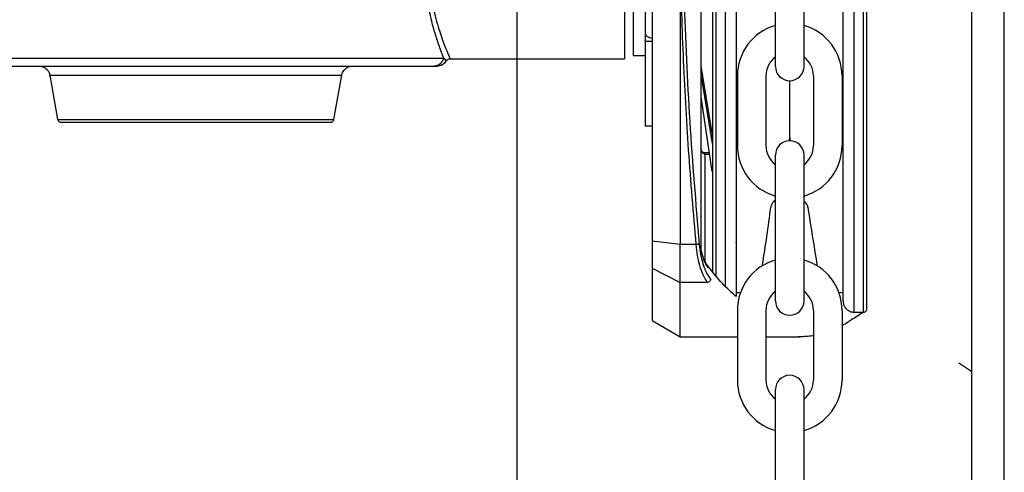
# Model space of a CAD drawing. Header units: inches. Extents: x 170 to 312, y 215 to 248.
# Tile 131 of 256: x 226.828 to 227.086, y 223.937 to 224.056. Entities that reach past the tile are written whole.
import ezdxf
from ezdxf import colors
from ezdxf.entities.mleader import LeaderData, LeaderLine
from ezdxf.math import Vec2, Vec3

# ---------------------------------------------------------------- set-up
doc = ezdxf.new("R2010")
doc.units = ezdxf.units.IN
doc.header["$LTSCALE"] = 0.25
doc.header["$MEASUREMENT"] = 0
doc.layers.add('ANNOTATIONS', color=1, linetype='Continuous')
doc.layers.add('MOTOR LH', color=7, linetype='Continuous')
doc.styles.add('ARIAL', font='arial.ttf', dxfattribs={"height": 0.09375})

msp = doc.modelspace()

# ---------------------------------------------------------------- linework, layer by layer
at = {"layer": 'MOTOR LH'}
for p, q in [((226.9584737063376, 220.4169811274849), (226.9584737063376, 224.6116862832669)), ((227.077835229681, 220.6835661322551), (227.077835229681, 224.6108812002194)), ((227.0863610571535, 220.6942234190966), (227.0863610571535, 224.6108812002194)), ((227.0067279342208, 223.9957645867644), (227.0067249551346, 224.1936342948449)), ((227.0068012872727, 223.9957645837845), (227.006798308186, 224.1936342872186)), ((226.9938800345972, 224.1914093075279), (226.9938829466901, 223.9979892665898)), ((227.0106199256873, 224.0946987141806), (227.0106215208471, 223.9887494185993)), ((227.0130190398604, 224.0946987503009), (227.0130206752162, 223.9860797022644)), ((227.0469774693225, 223.9793589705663), (227.0469757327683, 224.094699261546)), ((227.0493765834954, 223.9793590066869), (227.0493748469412, 224.0946992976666)), ((227.0262548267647, 224.0438439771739), (227.0262548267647, 224.0821211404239)), ((227.0337637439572, 224.0438439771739), (227.0337637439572, 224.0821211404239)), ((227.0012637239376, 224.0718821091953), (227.0012648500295, 223.9970876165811)), ((226.9920333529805, 224.0526915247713), (226.9921736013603, 224.0521767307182)), ((226.9920366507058, 224.0526912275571), (226.9921769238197, 224.0521761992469)), ((226.9920333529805, 224.0504083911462), (226.9920333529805, 224.0505777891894)), ((226.9924281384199, 224.0504083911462), (226.9920333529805, 224.0505777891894)), ((226.9938788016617, 224.0504083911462), (226.9920333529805, 224.0504083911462)), ((226.9920366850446, 224.0504079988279), (226.992036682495, 224.050577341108)), ((226.9924315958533, 224.0504080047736), (226.992036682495, 224.050577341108)), ((226.9938821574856, 224.0504080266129), (226.9920366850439, 224.0504079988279)), ((226.9920366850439, 224.0504079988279), (226.9920370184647, 224.028262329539)), ((226.9391849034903, 224.0459904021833), (226.9397887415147, 224.0452340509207)), ((226.9408544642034, 224.0457954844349), (226.9866260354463, 224.04579504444)), ((226.9888959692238, 224.0467177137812), (226.9920333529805, 224.0467177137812)), ((226.9364105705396, 224.0439501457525), (226.9372830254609, 224.0439501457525)), ((226.9368357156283, 224.0439827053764), (226.9373400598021, 224.0439497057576)), ((226.9372822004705, 224.0439765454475), (226.9378182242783, 224.0439981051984)), ((226.937352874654, 224.0439501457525), (226.9372894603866, 224.0439501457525)), ((227.0096443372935, 224.0264292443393), (227.0068005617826, 224.0439513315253)), ((226.8357275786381, 224.0415103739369), (226.8377660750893, 224.029949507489)), ((226.9103382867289, 224.0299490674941), (226.9123768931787, 224.041509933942)), ((227.0068006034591, 224.0411831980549), (227.0096443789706, 224.023661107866)), ((227.0162734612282, 224.04137152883), (227.0162734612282, 224.0230570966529)), ((227.0237823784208, 224.04137152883), (227.0237823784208, 224.0230570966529)), ((227.0300092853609, 224.0251562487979), (227.0300092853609, 224.0400895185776)), ((227.0362361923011, 224.04137152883), (227.0362361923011, 224.0230570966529)), ((227.0437451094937, 224.04137152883), (227.0437451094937, 224.0230570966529)), ((227.009644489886, 224.0162945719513), (227.0068006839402, 224.0358376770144)), ((226.9920369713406, 224.0313930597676), (226.992037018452, 224.0282639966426)), ((226.9920370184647, 224.028262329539), (226.993882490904, 224.0282623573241)), ((227.0096443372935, 224.0264292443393), (227.0096443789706, 224.023661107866)), ((227.0089321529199, 224.0211898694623), (227.0077236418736, 224.0211898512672)), ((227.0077236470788, 224.020844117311), (227.0077236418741, 224.021189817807)), ((227.0077236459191, 224.0208441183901), (227.0089824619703, 224.0208441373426)), ((227.0077236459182, 224.020844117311), (227.0077240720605, 223.9925396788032)), ((227.0262548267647, 223.982307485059), (227.0262548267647, 224.020584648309)), ((227.0337637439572, 223.982307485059), (227.0337637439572, 224.020584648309)), ((227.0262548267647, 224.0087578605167), (227.0257857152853, 224.0083402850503)), ((227.034011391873, 224.0083128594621), (227.0337579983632, 224.0085384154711)), ((227.0250467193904, 224.0069884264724), (227.0250207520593, 224.0068244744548)), ((227.034776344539, 224.0067970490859), (227.0347503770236, 224.0069610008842)), ((227.0012648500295, 223.9970876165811), (226.9938829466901, 223.9979892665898)), ((226.9938829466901, 223.9979892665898), (226.9938830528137, 223.9909406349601)), ((227.0054501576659, 223.9970877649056), (227.0012648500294, 223.9970876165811)), ((227.0012649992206, 223.9871784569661), (227.0012648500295, 223.9970876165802)), ((227.0068012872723, 223.9957645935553), (227.0067279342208, 223.9957645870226)), ((227.0068379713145, 223.9952642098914), (227.0068012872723, 223.9957645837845)), ((227.0068012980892, 223.9950461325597), (227.0068790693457, 223.9946761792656)), ((227.0068768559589, 223.9949863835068), (227.0068379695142, 223.995264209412)), ((226.9938830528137, 223.9909406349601), (227.0012649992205, 223.9871784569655)), ((226.9938830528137, 223.9909406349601), (226.9938832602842, 223.9771609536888)), ((227.0084321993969, 223.9871785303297), (227.0012649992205, 223.9871784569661)), ((227.0012652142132, 223.972899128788), (227.0012649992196, 223.9871784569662)), ((227.0162907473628, 223.9844010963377), (227.015973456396, 223.9844010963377)), ((227.044024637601, 223.9843944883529), (227.0437278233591, 223.9844010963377)), ((227.0162734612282, 223.9798350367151), (227.0162734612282, 223.9615206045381)), ((227.0237823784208, 223.9798350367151), (227.0237823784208, 223.9615206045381)), ((227.0362361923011, 223.9798350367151), (227.0362361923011, 223.9615206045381)), ((227.0437451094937, 223.9798350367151), (227.0437451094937, 223.9615206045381)), ((227.0469774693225, 223.9793589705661), (227.0493765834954, 223.9793590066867)), ((226.9938832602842, 223.9771609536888), (227.0012652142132, 223.9728991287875)), ((227.0012652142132, 223.972899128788), (227.0162734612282, 223.9728993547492)), ((227.0237823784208, 223.9728994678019), (227.0325377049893, 223.9728995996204)), ((227.077835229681, 223.9637234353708), (227.0744249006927, 223.9659664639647)), ((227.0262548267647, 223.9207709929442), (227.0262548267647, 223.9590481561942)), ((227.0337637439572, 223.9207709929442), (227.0337637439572, 223.9590481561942))]:
    msp.add_line(p, q, dxfattribs=at)
at = {"layer": 'MOTOR LH', "flags": 128}
for points in [[(226.9888965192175, 224.1426823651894), (226.9888965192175, 224.1276274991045), (226.9888964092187, 224.1233533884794), (226.9888964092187, 224.1084617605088), (226.98889629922, 224.1030322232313), (226.98889629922, 224.0919104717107), (226.9888961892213, 224.0863682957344), (226.9888961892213, 224.0707088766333), (226.9888960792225, 224.0660471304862), (226.9888960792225, 224.0480112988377), (226.9888959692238, 224.0470424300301), (226.9888959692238, 224.0467177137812)], [(226.986626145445, 224.0664774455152), (226.986626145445, 224.0491139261), (226.9866260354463, 224.047356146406), (226.9866260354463, 224.04579504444)], [(226.8081253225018, 224.0459908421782), (226.827947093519, 224.0459908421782), (226.8328583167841, 224.0459904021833), (226.8948206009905, 224.0459904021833), (226.900935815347, 224.0459899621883), (226.9333010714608, 224.0459899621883), (226.9358809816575, 224.0459904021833), (226.9391850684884, 224.0459904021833)], [(226.8357275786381, 224.0415103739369), (226.8690498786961, 224.0415103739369), (226.8740522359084, 224.041509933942), (226.9123768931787, 224.041509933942)], [(226.8377660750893, 224.029949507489), (226.8377745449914, 224.029949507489), (226.8382030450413, 224.0299490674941), (226.8808613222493, 224.0299490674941), (226.8855511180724, 224.0299486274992), (226.9085803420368, 224.0299486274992), (226.909759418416, 224.0299490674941), (226.9103382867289, 224.0299490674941)], [(227.0228585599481, 223.9918143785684), (227.0228084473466, 223.9915320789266)], [(227.0372064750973, 223.9915343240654), (227.0371600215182, 223.9918143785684)], [(227.017090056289, 223.9845004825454), (227.0165738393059, 223.9844080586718), (227.0162907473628, 223.9844010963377)], [(227.0437278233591, 223.9844010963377), (227.0434300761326, 223.9844087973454), (227.0429294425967, 223.9844979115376)]]:
    msp.add_lwpolyline(points, dxfattribs=at)
at = {"layer": 'MOTOR LH'}
for centre, radius, start, end in [((227.0300092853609, 224.04137152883), 0.01373582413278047, 105.8627163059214, 180), ((227.0300092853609, 224.04137152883), 0.01373582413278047, 7.016709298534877e-15, 74.13728369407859), ((227.0300092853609, 224.04137152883), 0.006226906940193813, 127.0808355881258, 180), ((227.0300092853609, 224.04137152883), 0.006226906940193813, 7.016709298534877e-15, 52.91916441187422), ((227.0300092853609, 224.0438439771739), 0.003754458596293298, 180, 7.016709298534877e-15), ((227.0300092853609, 224.020584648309), 0.003754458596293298, 7.016709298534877e-15, 180), ((227.0277199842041, 224.0251562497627), 0.002289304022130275, 339.0051765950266, 7.016709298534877e-15), ((227.0322985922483, 224.0251562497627), 0.002289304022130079, 180, 200.9948297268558), ((227.0300092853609, 224.0230570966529), 0.01373582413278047, 180, 254.1372836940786), ((227.0300092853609, 224.0230570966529), 0.006226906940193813, 180, 232.9191644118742), ((227.0300092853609, 224.0230570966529), 0.01373582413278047, 285.8627163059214, 7.016709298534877e-15), ((227.0300092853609, 224.0230570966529), 0.006226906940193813, 307.0808355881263, 7.016709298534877e-15), ((226.6460982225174, 224.0537471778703), 0.3818167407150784, 350.6650617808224, 352.94088966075), ((227.0273078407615, 224.0066303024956), 0.002289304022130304, 131.6736509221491, 171.0000000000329), ((227.032489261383, 224.0066028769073), 0.002289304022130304, 8.999999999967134, 48.32634907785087), ((235.4537073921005, 225.3396892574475), 8.52379236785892, 188.9946829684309, 189.0984230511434), ((227.0300092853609, 223.9798350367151), 0.01373582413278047, 105.8627163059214, 180), ((227.0300092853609, 223.9798350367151), 0.01373582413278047, 7.016709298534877e-15, 74.13728369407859), ((227.0300092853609, 223.9798350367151), 0.006226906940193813, 127.0808355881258, 180), ((227.0300092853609, 223.9798350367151), 0.006226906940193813, 7.016709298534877e-15, 52.91916441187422), ((227.0300092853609, 223.982307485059), 0.003754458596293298, 180, 7.016709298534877e-15), ((227.0300092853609, 223.9590481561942), 0.003754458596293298, 7.016709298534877e-15, 180), ((227.0300092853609, 223.9615206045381), 0.01373582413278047, 180, 254.1372836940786), ((227.0300092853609, 223.9615206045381), 0.006226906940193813, 180, 232.9191644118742), ((227.0300092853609, 223.9615206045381), 0.01373582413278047, 285.8627163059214, 7.016709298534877e-15), ((227.0300092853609, 223.9615206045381), 0.006226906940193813, 307.0808355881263, 7.016709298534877e-15)]:
    msp.add_arc(centre, radius, start, end, dxfattribs=at)
for points, knots in [([(226.9920337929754, 224.1367081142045), (226.9920338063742, 224.1337131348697), (226.9920338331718, 224.1277231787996), (226.9920336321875, 224.1172796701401), (226.9920337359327, 224.1061914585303), (226.9920335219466, 224.0946998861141), (226.9920336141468, 224.083208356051), (226.9920334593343, 224.0721197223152), (226.9920333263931, 224.0616766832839), (226.9920333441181, 224.0556865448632), (226.9920333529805, 224.0526915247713)], [0, 0, 0, 0, 0.124998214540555, 0.2499963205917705, 0.3749989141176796, 0.4999955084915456, 0.6249968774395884, 0.7499994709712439, 0.8750017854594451, 1, 1, 1, 1]), ([(227.0062995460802, 223.9972829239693), (227.0054175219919, 224.0079736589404), (227.00365392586, 224.0293496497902), (227.0021705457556, 224.0619500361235), (227.001972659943, 224.0837840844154), (227.0018737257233, 224.0947001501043)], [0, 0, 0, 0, 0.3334667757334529, 0.6667626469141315, 0.9999999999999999, 0.9999999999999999, 0.9999999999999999, 0.9999999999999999]), ([(227.0096971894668, 224.0946987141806), (227.0096972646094, 224.0897077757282), (227.0096974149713, 224.0797208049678), (227.0096976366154, 224.0649993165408), (227.0096978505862, 224.050787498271), (227.0096980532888, 224.0373241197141), (227.0096982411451, 224.024846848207), (227.0096984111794, 224.0135533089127), (227.0096985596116, 224.0036945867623), (227.0096986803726, 223.9956737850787), (227.0096987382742, 223.9918280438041), (227.0096987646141, 223.9900785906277)], [0, 0, 0, 0, 0.1131436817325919, 0.2264028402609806, 0.3395379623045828, 0.4526797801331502, 0.5659406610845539, 0.6790759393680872, 0.7922177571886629, 0.9054784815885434, 1, 1, 1, 1]), ([(227.0159717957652, 224.094698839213), (227.0159718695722, 224.0897966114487), (227.0159720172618, 224.0799871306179), (227.0159722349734, 224.0655268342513), (227.015972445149, 224.0515670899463), (227.0159726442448, 224.0383432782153), (227.0159728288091, 224.0260846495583), (227.0159729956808, 224.0150011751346), (227.0159731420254, 224.0052811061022), (227.0159732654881, 223.9970808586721), (227.0159733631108, 223.9905968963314), (227.0159734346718, 223.9858439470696), (227.0159734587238, 223.9842464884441), (227.0159734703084, 223.9834770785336), (227.0159734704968, 223.9834645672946), (227.0159734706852, 223.9834520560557), (227.0159734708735, 223.9834395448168)], [0, 0, 0, 0, 0.09147262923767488, 0.1830390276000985, 0.2745133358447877, 0.3659820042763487, 0.4575523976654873, 0.549026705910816, 0.6404955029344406, 0.7320658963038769, 0.8235400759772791, 0.9150087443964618, 1, 1, 1, 1.001382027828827, 1.001382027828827, 1.001382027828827, 1.001382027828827]), ([(227.0440246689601, 223.9823117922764), (227.0440246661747, 223.9824967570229), (227.0440246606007, 223.9828669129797), (227.0440246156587, 223.9858518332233), (227.044024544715, 223.9905637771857), (227.0440244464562, 223.9970899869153), (227.0440243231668, 224.0052787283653), (227.0440241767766, 224.0150018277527), (227.0440240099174, 224.0260844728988), (227.0440238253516, 224.0383431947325), (227.0440236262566, 224.0515669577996), (227.0440234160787, 224.0655268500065), (227.0440231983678, 224.0799870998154), (227.0440230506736, 224.0897968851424), (227.0440229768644, 224.0946992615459)], [0, 0, 0, 0, 0.08329208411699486, 0.1666861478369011, 0.2499928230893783, 0.3332944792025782, 0.4166886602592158, 0.4999952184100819, 0.5832968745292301, 0.6666910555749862, 0.7499976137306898, 0.8332992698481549, 0.9166923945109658, 1, 1, 1, 1]), ([(227.0502993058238, 223.9802817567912), (227.0502993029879, 223.9804700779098), (227.0502992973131, 223.9808469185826), (227.0502992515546, 223.9838860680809), (227.0502991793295, 223.9886831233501), (227.0502990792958, 223.9953272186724), (227.0502989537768, 224.0036640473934), (227.0502988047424, 224.0135627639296), (227.0502986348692, 224.0248456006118), (227.0502984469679, 224.0373258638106), (227.0502982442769, 224.0507884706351), (227.0502980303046, 224.0650003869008), (227.0502978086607, 224.0797218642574), (227.0502976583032, 224.0897085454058), (227.050297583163, 224.0946993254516)], [0, 0, 0, 0, 0.08330560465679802, 0.1666989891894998, 0.2500000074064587, 0.3333056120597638, 0.416698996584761, 0.5000000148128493, 0.5833056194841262, 0.6666990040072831, 0.7500000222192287, 0.8333056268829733, 0.9166955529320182, 1, 1, 1, 1]), ([(227.0054501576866, 223.9970877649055), (227.0047535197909, 224.0053356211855), (227.0033629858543, 224.0217988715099), (227.0019650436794, 224.0467897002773), (227.0014972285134, 224.0635296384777), (227.0012637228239, 224.0718852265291)], [0, 0, 0, 0, 0.3345923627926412, 0.6678678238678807, 1, 1, 1, 1]), ([(226.9391850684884, 224.0459904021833), (226.9390784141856, 224.0462598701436), (226.9388648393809, 224.0467994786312), (226.9384207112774, 224.0479706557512), (226.9378843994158, 224.0494487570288), (226.9371491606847, 224.0516452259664), (226.9362301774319, 224.0546386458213), (226.9356065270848, 224.0574359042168), (226.9352948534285, 224.0588338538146)], [0, 0, 0, 0, 0.1266017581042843, 0.2535195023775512, 0.3992195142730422, 0.544867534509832, 0.7725443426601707, 0.9999999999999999, 0.9999999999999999, 0.9999999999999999, 0.9999999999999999]), ([(226.9363681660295, 224.0593675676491), (226.9366099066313, 224.0583289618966), (226.9370935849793, 224.056250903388), (226.937898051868, 224.0535698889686), (226.9386842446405, 224.0512328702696), (226.939408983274, 224.0492860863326), (226.9400257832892, 224.0477424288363), (226.9404934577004, 224.0466271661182), (226.9407966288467, 224.0459255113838), (226.9408353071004, 224.0458385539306), (226.9408544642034, 224.0457954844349)], [0, 0, 0, 0, 0.1247332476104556, 0.2495682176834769, 0.3745140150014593, 0.4995224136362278, 0.6245990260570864, 0.7497118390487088, 0.8760338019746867, 1, 1, 1, 1]), ([(226.9920333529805, 224.0526915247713), (226.9920333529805, 224.052261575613), (226.9920333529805, 224.0516588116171), (226.9920333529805, 224.0509497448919), (226.9920333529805, 224.0506967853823), (226.9920333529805, 224.0505777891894)], [0, 0, 0, 0, 0.5685120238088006, 0.7970211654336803, 1, 1, 1, 1]), ([(226.9920366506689, 224.0526912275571), (226.9920366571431, 224.0522612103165), (226.9920366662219, 224.0516581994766), (226.9920366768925, 224.0509494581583), (226.9920366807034, 224.0506963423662), (226.992036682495, 224.050577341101)], [0, 0, 0, 0, 0.5684224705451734, 0.7970957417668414, 1, 1, 1, 1]), ([(226.9921736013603, 224.0521767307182), (226.9922915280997, 224.0520225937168), (226.992527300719, 224.0517144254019), (226.9931563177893, 224.0514077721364), (226.9936380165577, 224.0513666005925), (226.9938788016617, 224.0513460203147)], [0, 0, 0, 0, 0.3335450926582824, 0.6668614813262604, 1, 1, 1, 1]), ([(226.9921769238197, 224.0521761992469), (226.9922948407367, 224.052022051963), (226.9925305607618, 224.0517139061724), (226.99315968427, 224.0514072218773), (226.9936413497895, 224.0513661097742), (226.99388213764, 224.0513455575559)], [0, 0, 0, 0, 0.3335894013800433, 0.6668568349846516, 1, 1, 1, 1]), ([(226.9364106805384, 224.0439501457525), (226.936708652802, 224.0439769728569), (226.9373198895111, 224.0440320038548), (226.9381519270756, 224.0444767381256), (226.9388272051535, 224.04514022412), (226.9390677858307, 224.0457117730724), (226.9391850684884, 224.0459904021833)], [0, 0, 0, 0, 0.2437327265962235, 0.499974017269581, 0.756238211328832, 1, 1, 1, 1]), ([(226.9373895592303, 224.0439505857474), (226.9376295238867, 224.0439743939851), (226.938112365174, 224.0440222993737), (226.9387823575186, 224.0443088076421), (226.9393667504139, 224.0447204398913), (226.9396505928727, 224.0450846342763), (226.9397896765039, 224.0452630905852)], [0, 0, 0, 0, 0.252132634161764, 0.5073249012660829, 0.7585877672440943, 0.9999999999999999, 0.9999999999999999, 0.9999999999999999, 0.9999999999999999]), ([(226.9397887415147, 224.0452336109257), (226.939646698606, 224.045053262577), (226.9393556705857, 224.0446837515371), (226.9387604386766, 224.0442808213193), (226.9381951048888, 224.0440365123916), (226.9378297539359, 224.0440043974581), (226.9377081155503, 224.0439937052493)], [0, 0, 0, 0, 0.2739624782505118, 0.5613145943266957, 0.8539459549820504, 1, 1, 1, 1]), ([(226.9408544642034, 224.0457954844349), (226.9407540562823, 224.0457888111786), (226.9405484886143, 224.0457751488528), (226.9402545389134, 224.045660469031), (226.9399869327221, 224.0454833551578), (226.9398545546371, 224.0453164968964), (226.9397887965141, 224.0452336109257)], [0, 0, 0, 0, 0.2402135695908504, 0.4917952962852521, 0.7475519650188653, 1, 1, 1, 1]), ([(226.810933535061, 224.0439505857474), (226.8111457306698, 224.04395058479), (226.8115701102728, 224.0439505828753), (226.8149640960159, 224.0439505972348), (226.8202537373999, 224.0439505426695), (226.8274528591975, 224.0439507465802), (226.8362605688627, 224.0439499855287), (226.8463830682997, 224.0439501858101), (226.857465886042, 224.0439501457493), (226.8691254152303, 224.0439501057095), (226.8809556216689, 224.0439503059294), (226.8925462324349, 224.0439495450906), (226.9034949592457, 224.043949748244), (226.9134180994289, 224.043949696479), (226.9219853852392, 224.0439497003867), (226.9288460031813, 224.0439497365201), (226.9339588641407, 224.0439495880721), (226.9355933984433, 224.0439499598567), (226.9364106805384, 224.0439501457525)], [0, 0, 0, 0, 0.06250268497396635, 0.1250019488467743, 0.1874992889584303, 0.2500011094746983, 0.3124990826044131, 0.3749994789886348, 0.4375002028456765, 0.4999993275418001, 0.5624992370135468, 0.6249984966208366, 0.687498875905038, 0.749998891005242, 0.81249756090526, 0.8749963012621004, 0.9374970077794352, 1, 1, 1, 1]), ([(226.8328196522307, 224.0439505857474), (226.8332418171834, 224.0438976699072), (226.834111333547, 224.0437886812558), (226.8350911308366, 224.0429963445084), (226.8356585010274, 224.0420320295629), (226.8357350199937, 224.0413803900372), (226.8357715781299, 224.041069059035)], [0, 0, 0, 0, 0.2768477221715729, 0.5702122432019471, 0.7946621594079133, 1, 1, 1, 1]), ([(226.912332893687, 224.0410686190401), (226.9123908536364, 224.0414701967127), (226.9125124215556, 224.0423124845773), (226.9132943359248, 224.0432763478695), (226.9142788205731, 224.0438520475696), (226.9149565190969, 224.0439181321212), (226.9152848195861, 224.0439501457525)], [0, 0, 0, 0, 0.2643441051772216, 0.5544477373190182, 0.7841591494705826, 1, 1, 1, 1]), ([(226.8377719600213, 224.0299459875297), (226.837772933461, 224.0299312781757), (226.837780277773, 224.0298203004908), (226.8378776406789, 224.0296218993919), (226.8380693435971, 224.0293891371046), (226.8383336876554, 224.0292357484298), (226.8385463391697, 224.0291880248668), (226.8386587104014, 224.029187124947), (226.8386747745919, 224.0291869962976)], [0, 0, 0, 0, 0.03451791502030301, 0.2604273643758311, 0.4984517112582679, 0.7364823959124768, 0.9623284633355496, 1, 1, 1, 1]), ([(226.8386747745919, 224.0291869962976), (226.838806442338, 224.029186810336), (226.8390697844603, 224.0291864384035), (226.8411732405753, 224.0291865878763), (226.8444430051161, 224.029186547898), (226.8488765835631, 224.0291865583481), (226.8542703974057, 224.0291865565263), (226.8604267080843, 224.0291865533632), (226.8671057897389, 224.0291865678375), (226.8740521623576, 224.0291865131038), (226.8809985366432, 224.0291867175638), (226.8876776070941, 224.0291859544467), (226.8938339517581, 224.0291861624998), (226.8992277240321, 224.0291860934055), (226.9036613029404, 224.0291861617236), (226.9069310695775, 224.0291859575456), (226.9090345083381, 224.029186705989), (226.90929789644, 224.0291866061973), (226.9094295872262, 224.0291865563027)], [0, 0, 0, 0, 0.06249959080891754, 0.1250023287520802, 0.1874993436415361, 0.2499986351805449, 0.3125005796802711, 0.3749999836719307, 0.4375004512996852, 0.5000001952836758, 0.5624994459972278, 0.6249999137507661, 0.6874997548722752, 0.7500013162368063, 0.8125006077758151, 0.874997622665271, 0.9375003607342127, 0.9999999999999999, 0.9999999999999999, 0.9999999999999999, 0.9999999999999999]), ([(226.9094295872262, 224.0291865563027), (226.9094456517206, 224.0291866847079), (226.9095580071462, 224.0291875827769), (226.9097705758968, 224.0292353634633), (226.9100353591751, 224.0293886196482), (226.9102258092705, 224.0296219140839), (226.9103222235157, 224.0298135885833), (226.9103301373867, 224.0299176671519), (226.9103307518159, 224.0299257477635)], [0, 0, 0, 0, 0.03826926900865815, 0.2676561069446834, 0.5095012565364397, 0.7515396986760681, 0.9807096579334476, 1, 1, 1, 1]), ([(227.0077328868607, 224.0211898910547), (227.0076081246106, 224.0212014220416), (227.007356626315, 224.0212246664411), (227.0070380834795, 224.0214683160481), (227.0068383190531, 224.0217835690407), (227.0068120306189, 224.0220206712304), (227.0068008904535, 224.0221211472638)], [0, 0, 0, 0, 0.2549111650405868, 0.5138551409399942, 0.7939879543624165, 1, 1, 1, 1]), ([(227.0077236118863, 224.0208441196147), (227.0076579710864, 224.0208499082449), (227.0075249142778, 224.0208616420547), (227.0073393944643, 224.0209521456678), (227.0071758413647, 224.0210859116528), (227.0069919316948, 224.0213200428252), (227.0068342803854, 224.0216822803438), (227.0068121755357, 224.0219960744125), (227.0068008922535, 224.0221562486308)], [0, 0, 0, 0, 0.1108229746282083, 0.2246430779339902, 0.3433247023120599, 0.4673421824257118, 0.7281081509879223, 1, 1, 1, 1]), ([(227.0159732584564, 223.9975482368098), (227.0159924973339, 223.9978433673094), (227.0160196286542, 223.9982595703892), (227.016058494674, 223.9985103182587), (227.0160698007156, 223.9985832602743)], [0, 0, 0, 0, 0.7091021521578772, 1, 1, 1, 1]), ([(227.0084321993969, 223.9871785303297), (227.0080356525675, 223.9877994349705), (227.00728213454, 223.9889792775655), (227.0064084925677, 223.9914670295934), (227.0057762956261, 223.9941559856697), (227.0055573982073, 223.996123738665), (227.0054501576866, 223.9970877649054)], [0, 0, 0, 0, 0.2810912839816, 0.5341294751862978, 0.771764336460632, 1, 1, 1, 1]), ([(227.0062995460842, 223.9972829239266), (227.0062601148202, 223.9972631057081), (227.0061788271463, 223.9972222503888), (227.0059740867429, 223.9971653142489), (227.0057243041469, 223.9971167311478), (227.0055406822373, 223.9970972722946), (227.0054501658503, 223.9970876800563)], [0, 0, 0, 0, 0.2386369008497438, 0.4919507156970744, 0.7495571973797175, 1, 1, 1, 1]), ([(227.00928154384, 223.987993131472), (227.0089278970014, 223.9885028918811), (227.008220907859, 223.9895219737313), (227.0073506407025, 223.9917212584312), (227.0066594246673, 223.994309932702), (227.0064194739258, 223.9962921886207), (227.0062995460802, 223.9972829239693)], [0, 0, 0, 0, 0.2503251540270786, 0.5004347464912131, 0.7503163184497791, 0.9999999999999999, 0.9999999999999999, 0.9999999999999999, 0.9999999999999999]), ([(227.0068012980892, 223.9950461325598), (227.0067797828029, 223.9951744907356), (227.0067411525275, 223.9954049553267), (227.0067319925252, 223.9956541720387), (227.0067279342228, 223.9957645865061)], [0, 0, 0, 0, 0.5569539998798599, 1, 1, 1, 1]), ([(227.0068379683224, 223.9952642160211), (227.0068520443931, 223.9952305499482), (227.0068803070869, 223.9951629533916), (227.0068277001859, 223.9950851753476), (227.0068012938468, 223.9950461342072)], [0, 0, 0, 0, 0.4980441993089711, 1, 1, 1, 1]), ([(227.0068768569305, 223.9949863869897), (227.0069027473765, 223.9949422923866), (227.0069427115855, 223.9948742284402), (227.0069271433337, 223.9947649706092), (227.0068952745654, 223.9947061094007), (227.0068790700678, 223.9946761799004)], [0, 0, 0, 0, 0.474850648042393, 0.7329742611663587, 1, 1, 1, 1]), ([(227.0068790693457, 223.9946761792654), (227.0070671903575, 223.9940679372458), (227.0075327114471, 223.9925627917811), (227.0081836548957, 223.991592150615), (227.0085715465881, 223.9910137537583)], [0, 0, 0, 0, 0.4041084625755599, 1, 1, 1, 1]), ([(227.0084739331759, 223.9915494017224), (227.0081632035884, 223.9920075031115), (227.0075681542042, 223.9928847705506), (227.0071335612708, 223.9942386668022), (227.0069259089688, 223.9948855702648)], [0, 0, 0, 0, 0.5221912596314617, 1, 1, 1, 1]), ([(227.0159734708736, 223.9834395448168), (227.0155200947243, 223.9838250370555), (227.0141072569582, 223.98510260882), (227.0114989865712, 223.9877070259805), (227.0094170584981, 223.9903607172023), (227.0082510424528, 223.9918469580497)], [0.1268879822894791, 0.1268879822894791, 0.1268879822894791, 0.1268879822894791, 0.2762468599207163, 0.5946508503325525, 1, 1, 1, 1]), ([(227.0084563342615, 223.9915627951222), (227.0084934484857, 223.9915076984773), (227.0085633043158, 223.9914039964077), (227.0085910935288, 223.991234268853), (227.008588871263, 223.9911054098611), (227.0085762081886, 223.9910384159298), (227.0085715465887, 223.9910137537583)], [0, 0, 0, 0, 0.353410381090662, 0.6651836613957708, 0.8767455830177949, 1, 1, 1, 1]), ([(227.009281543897, 223.9879931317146), (227.009255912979, 223.9879040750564), (227.009202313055, 223.9877178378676), (227.0090054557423, 223.9874638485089), (227.0087382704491, 223.9872618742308), (227.008533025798, 223.9872060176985), (227.0084321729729, 223.9871785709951)], [0, 0, 0, 0, 0.2325810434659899, 0.486378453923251, 0.7476173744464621, 0.9999999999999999, 0.9999999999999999, 0.9999999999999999, 0.9999999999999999]), ([(227.0440246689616, 223.9823116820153), (227.0440517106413, 223.9820099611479), (227.0441079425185, 223.9813825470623), (227.0445694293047, 223.9805123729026), (227.0453246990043, 223.979789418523), (227.0463193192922, 223.9793477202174), (227.0470412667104, 223.9793743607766), (227.047383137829, 223.9793869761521)], [0, 0, 0, 0, 0.1796775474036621, 0.3736308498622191, 0.57235616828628, 0.7974934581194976, 1, 1, 1, 1]), ([(227.0493645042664, 223.9793687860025), (227.0494019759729, 223.979365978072), (227.0495400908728, 223.9793556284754), (227.0497802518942, 223.9794359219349), (227.0500425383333, 223.9796149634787), (227.0502254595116, 223.9798783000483), (227.0502936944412, 223.9801143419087), (227.0502981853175, 223.9802483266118), (227.0502993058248, 223.9802817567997)], [0, 0, 0, 0, 0.0771656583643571, 0.2844206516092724, 0.5041310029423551, 0.723841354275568, 0.9310963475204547, 1, 1, 1, 1]), ([(227.0493453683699, 223.9793590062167), (227.0483074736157, 223.9786819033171), (227.0472695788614, 223.9780048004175), (227.0462316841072, 223.9773276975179), (227.0458700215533, 223.9770917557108), (227.045045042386, 223.9765535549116), (227.0442133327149, 223.9760873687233), (227.0437451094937, 223.9758402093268)], [-0.1934736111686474, -0.1934736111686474, -0.1934736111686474, -0.1934736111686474, 0, 0, 0, 0.06741739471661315, 0.1537840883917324, 0.1537840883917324, 0.1537840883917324, 0.1537840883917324]), ([(227.0362361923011, 223.9732165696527), (227.0361586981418, 223.9732032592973), (227.0355005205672, 223.973093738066), (227.0343054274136, 223.9729490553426), (227.0330433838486, 223.9728992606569), (227.0323633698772, 223.9728983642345), (227.0322201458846, 223.9728995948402)], [0.610598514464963, 0.610598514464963, 0.610598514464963, 0.610598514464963, 0.6246357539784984, 0.7298042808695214, 0.8268099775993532, 0.8526950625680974, 0.8526950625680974, 0.8526950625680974, 0.8526950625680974])]:
    msp.add_open_spline(points, degree=3, knots=knots, dxfattribs=at)

# ---------------------------------------------------------------- leaders
at = {"layer": 'ANNOTATIONS'}
ml = msp.add_multileader_mtext('Standard', dxfattribs=at)
ml.set_content('HAND CHAIN', color=256, style='ARIAL')
ml.set_leader_properties()
ml.build(insert=Vec2(0, 0))
ml.multileader.update_dxf_attribs({"dogleg_length": 0.36, "arrow_head_size": 0.09375})
ctx = ml.context
ctx.base_point, ctx.char_height, ctx.arrow_head_size, ctx.landing_gap_size, ctx.plane_origin = Vec3(225.2022088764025, 224.0030202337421), 0.09375, 0.09375, 0.09, Vec3(226.9609877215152, 223.5697923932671)
ctx.text_align_type = 2
notes = []
notes.append((ctx, [(0, (1, 1, 0), (226.2739073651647, 224.0030202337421), (-1, 0), 0.09795701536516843, [(0, [(227.0337637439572, 223.6527164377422)], 0, [])])]))
ctx.mtext.insert, ctx.mtext.alignment, ctx.mtext.flow_direction = Vec3(226.0859503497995, 224.0506946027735), 3, 5
for ctx, leaders in notes:
    for number, flags, end, landing, length, lines in leaders:
        leader = LeaderData()
        leader.index, (leader.has_last_leader_line, leader.has_dogleg_vector, leader.attachment_direction) = number, flags
        leader.last_leader_point, leader.dogleg_vector, leader.dogleg_length = Vec3(end), Vec3(landing), length
        for number, points, colour, breaks in lines:
            line = LeaderLine()
            line.index, line.vertices, line.color, line.breaks = number, Vec3.list(points), colors.encode_raw_color(colour), breaks
            leader.lines.append(line)
        ctx.leaders.append(leader)

doc.saveas('drawing.dxf')
